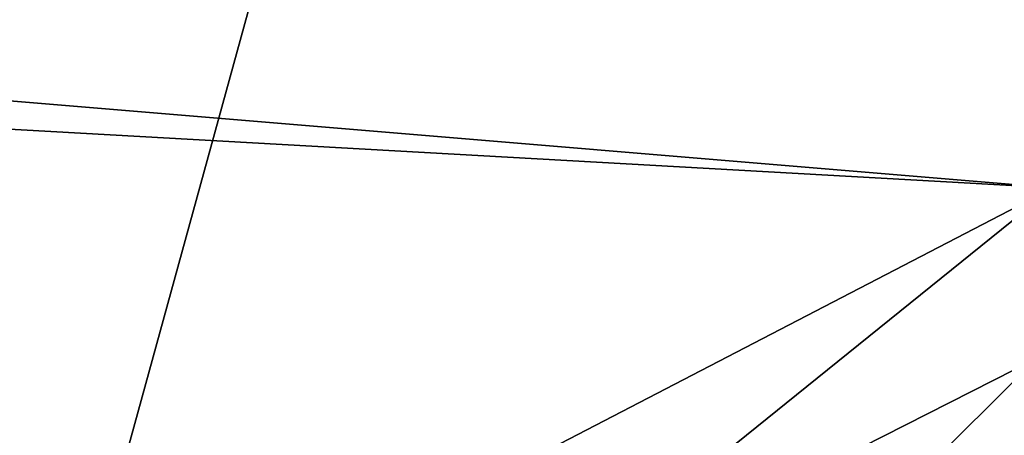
# Model space of a CAD drawing. Header units: metres. Extents: x -1004 to 0, y -808 to 0.
# Tile 57 of 122: x -215 to -82, y -700 to -644. Entities that reach past the tile are written whole.
import ezdxf

# ---------------------------------------------------------------- set-up
doc = ezdxf.new("R2010")
doc.units = ezdxf.units.M

msp = doc.modelspace()

# ---------------------------------------------------------------- linework, layer by layer
at = {"layer": 'top0123411'}
for points in [[(-217.024689, -763.271118, 90), (-470.61264, -638.481506, 90), (-10, -10, 90)], [(-10.00001, -794.032166, 90), (-217.024689, -763.271118, 90), (-10, -10, 90)], [(-75.543327, -666.815796, 108.383751), (-72.863602, -635.790283, 108.925301), (-446.666656, -635.821777, 108.924751)], [(-441.436462, -646.210693, 108.743408), (-75.543327, -666.815796, 108.383751), (-446.666656, -635.821777, 108.924751)], [(-255.874863, -733.559692, 107.218727), (-196.51123, -729.609436, 107.287682), (-441.436462, -646.210693, 108.743408)], [(-196.51123, -729.609436, 107.287682), (-75.543327, -666.815796, 108.383751), (-441.436462, -646.210693, 108.743408)], [(-196.51123, -729.609436, 107.287682), (-148.630966, -725.78241, 107.354485), (-75.543327, -666.815796, 108.383751)], [(-148.630966, -725.78241, 107.354485), (-77.732971, -689.748474, 107.983459), (-75.543327, -666.815796, 108.383751)], [(-148.630966, -725.78241, 107.354485), (-110.518028, -722.321716, 107.414894), (-77.732971, -689.748474, 107.983459)], [(-110.518028, -722.321716, 107.414894), (-81.116722, -701.707336, 107.774712), (-77.732971, -689.748474, 107.983459)]]:
    msp.add_3dface(points, dxfattribs=at)

doc.saveas('drawing.dxf')
